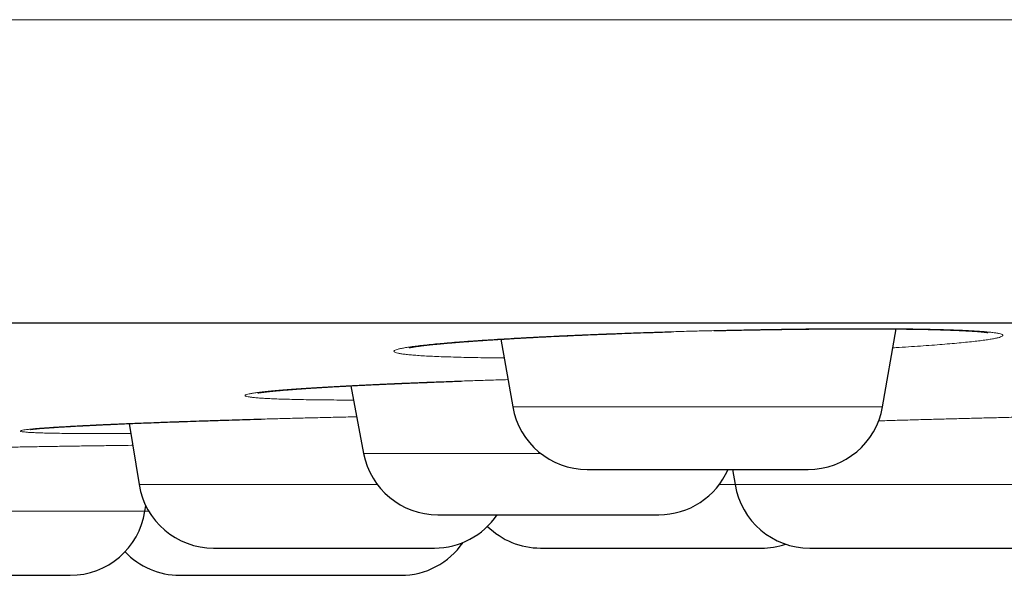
# Model space of a CAD drawing. Header units: millimetres. Extents: x 8 to 482, y 12 to 243.
# Tile 21 of 256: x 90.83 to 97.34, y 184.92 to 188.59. Entities that reach past the tile are written whole.
import ezdxf

# ---------------------------------------------------------------- set-up
doc = ezdxf.new("R2010")
doc.units = ezdxf.units.MM

msp = doc.modelspace()

# ---------------------------------------------------------------- linework, layer by layer
at = {"color": 7, "linetype": 'Continuous', "lineweight": 30}
for p, q in [((96.5375, 186.0288), (96.6285, 186.5445)), ((94.0129, 186.4764), (94.0918, 186.0288)), ((93.0198, 186.1686), (93.1055, 185.7216)), ((91.5541, 185.9187), (91.6201, 185.515)), ((95.5456, 185.6156), (95.562, 185.515)), ((91.6594, 185.339), (91.665, 185.3748))]:
    msp.add_line(p, q, dxfattribs=at)
at = {"color": 8, "linetype": 'Continuous', "lineweight": 0}
for p, q in [((94.0918, 186.0288), (96.5375, 186.0288)), ((93.1055, 185.7216), (94.2765, 185.7216)), ((91.6201, 185.515), (93.197, 185.515)), ((95.457, 185.515), (95.562, 185.515)), ((95.562, 185.515), (98.0098, 185.515)), ((89.2103, 185.339), (91.6594, 185.339)), ((91.6594, 185.339), (91.6844, 185.339))]:
    msp.add_line(p, q, dxfattribs=at)
at = {"color": 7, "linetype": 'Continuous', "lineweight": 30}
for centre, start, end in [((94.5842, 186.1156), 190, 270), ((96.0451, 186.1156), 270, 350), ((93.5965, 185.8156), 190.84432, 270), ((95.0574, 185.8156), 270, 336.41054), ((92.1135, 185.5956), 189.27461, 270), ((96.0555, 185.5956), 189.27461, 270), ((91.1653, 185.4156), 270, 351.18381), ((93.5744, 185.5956), 270, 325.89745), ((94.2755, 185.5956), 225.48779, 270), ((93.3509, 185.4156), 270, 325.52201), ((91.89, 185.4156), 223.55653, 270), ((95.7364, 185.5956), 270, 288.60695)]:
    msp.add_arc(centre, 0.5, start, end, dxfattribs=at)
at = {"color": 8, "linetype": 'Continuous', "lineweight": 0}
for points, knots in [([(27.0014, 188.5884), (27.0034, 188.5884), (27.0073, 188.5884), (27.0388, 188.5884), (27.0889, 188.5884), (27.1594, 188.5884), (27.2498, 188.5884), (27.358, 188.5884), (27.4825, 188.5884), (27.6221, 188.5884), (27.7792, 188.5884), (27.9536, 188.5884), (28.1454, 188.5884), (28.3544, 188.5884), (28.5806, 188.5884), (28.8239, 188.5884), (29.0843, 188.5884), (29.36, 188.5884), (29.6506, 188.5884), (29.9557, 188.5884), (30.277, 188.5884), (30.6234, 188.5884), (30.9963, 188.5884), (31.3972, 188.5884), (31.8164, 188.5884), (32.2536, 188.5884), (32.7086, 188.5884), (33.1721, 188.5884), (33.6429, 188.5884), (34.1196, 188.5884), (34.6114, 188.5884), (35.1179, 188.5884), (35.6392, 188.5884), (36.1748, 188.5884), (36.7248, 188.5884), (37.2888, 188.5884), (37.8667, 188.5884), (38.4548, 188.5884), (39.0526, 188.5884), (39.6596, 188.5884), (40.2793, 188.5884), (40.9282, 188.5884), (41.6075, 188.5884), (42.3179, 188.5884), (43.042, 188.5884), (43.7794, 188.5884), (44.5297, 188.5884), (45.2781, 188.5884), (46.0235, 188.5884), (46.7647, 188.5884), (47.5162, 188.5884), (48.2778, 188.5884), (49.0491, 188.5884), (49.8299, 188.5884), (50.6199, 188.5884), (51.4188, 188.5884), (52.2262, 188.5884), (53.0372, 188.5884), (53.8511, 188.5884), (54.6676, 188.5884), (55.4913, 188.5884), (56.3441, 188.5884), (57.2263, 188.5884), (58.1381, 188.5884), (59.0568, 188.5884), (59.9821, 188.5884), (60.9136, 188.5884), (61.8329, 188.5884), (62.7393, 188.5884), (63.6322, 188.5884), (64.5291, 188.5884), (65.4297, 188.5884), (66.3337, 188.5884), (67.2408, 188.5884), (68.1505, 188.5884), (69.0626, 188.5884), (69.9767, 188.5884), (70.8871, 188.5884), (71.7933, 188.5884), (72.695, 188.5884), (73.5973, 188.5884), (74.524, 188.5884), (75.4748, 188.5884), (76.4492, 188.5884), (77.4227, 188.5884), (78.3951, 188.5884), (79.3658, 188.5884), (80.3161, 188.5884), (81.2456, 188.5884), (82.1542, 188.5884), (83.06, 188.5884), (83.9625, 188.5884), (84.8616, 188.5884), (85.7568, 188.5884), (86.6478, 188.5884), (87.5343, 188.5884), (88.4159, 188.5884), (89.287, 188.5884), (90.1475, 188.5884), (90.9971, 188.5884), (91.8407, 188.5884), (92.7003, 188.5884), (93.5749, 188.5884), (94.4635, 188.5884), (95.3437, 188.5884), (96.2151, 188.5884), (97.0773, 188.5884), (97.9138, 188.5884), (98.7249, 188.5884), (99.5109, 188.5884), (100.2876, 188.5884), (101.0548, 188.5884), (101.812, 188.5884), (102.5591, 188.5884), (103.2957, 188.5884), (104.0216, 188.5884), (104.7364, 188.5884), (105.4358, 188.5884), (106.1195, 188.5884), (106.7877, 188.5884), (107.4442, 188.5884), (108.1058, 188.5884), (108.7711, 188.5884), (109.4386, 188.5884), (110.0914, 188.5884), (110.7291, 188.5884), (111.3516, 188.5884), (111.947, 188.5884), (112.5162, 188.5884), (113.06, 188.5884), (113.5894, 188.5884), (114.1043, 188.5884), (114.6044, 188.5884), (115.0896, 188.5884), (115.5597, 188.5884), (116.0145, 188.5884), (116.4538, 188.5884), (116.8748, 188.5884), (117.2778, 188.5884), (117.6628, 188.5884), (118.0322, 188.5884), (118.395, 188.5884), (118.7497, 188.5884), (119.0946, 188.5884), (119.4206, 188.5884), (119.7276, 188.5884), (120.0156, 188.5884), (120.2793, 188.5884), (120.5199, 188.5884), (120.7386, 188.5884), (120.9402, 188.5884), (121.1244, 188.5884), (121.2913, 188.5884), (121.4408, 188.5884), (121.5728, 188.5884), (121.6872, 188.5884), (121.784, 188.5884), (121.8627, 188.5884), (121.9236, 188.5884), (121.9666, 188.5884), (121.9935, 188.5884), (121.9969, 188.5884), (121.9986, 188.5884)], [0, 0, 0, 0, 0.006533, 0.013065, 0.019598, 0.026131, 0.032665, 0.039198, 0.045359, 0.051519, 0.05768, 0.06384, 0.070001, 0.076161, 0.082321, 0.088482, 0.094642, 0.100802, 0.106852, 0.112901, 0.118951, 0.125, 0.131533, 0.138065, 0.144598, 0.151131, 0.157665, 0.164198, 0.170359, 0.176519, 0.18268, 0.18884, 0.195001, 0.201161, 0.207321, 0.213482, 0.219642, 0.225802, 0.231852, 0.237901, 0.243951, 0.25, 0.256533, 0.263065, 0.269598, 0.276131, 0.282665, 0.289198, 0.295359, 0.301519, 0.30768, 0.31384, 0.320001, 0.326161, 0.332321, 0.338482, 0.344642, 0.350802, 0.356852, 0.362901, 0.368951, 0.375, 0.381533, 0.388065, 0.394598, 0.401131, 0.407665, 0.414198, 0.420359, 0.426519, 0.43268, 0.43884, 0.445001, 0.451161, 0.457321, 0.463482, 0.469642, 0.475802, 0.481852, 0.487901, 0.493951, 0.5, 0.506533, 0.513065, 0.519598, 0.526131, 0.532665, 0.539198, 0.545359, 0.551519, 0.55768, 0.56384, 0.570001, 0.576161, 0.582321, 0.588482, 0.594642, 0.600802, 0.606852, 0.612901, 0.618951, 0.625, 0.631533, 0.638065, 0.644598, 0.651131, 0.657665, 0.664198, 0.670359, 0.676519, 0.68268, 0.68884, 0.695001, 0.701161, 0.707321, 0.713482, 0.719642, 0.725802, 0.731852, 0.737901, 0.743951, 0.75, 0.756533, 0.763065, 0.769598, 0.776131, 0.782665, 0.789198, 0.795359, 0.801519, 0.80768, 0.81384, 0.820001, 0.826161, 0.832321, 0.838482, 0.844642, 0.850802, 0.856852, 0.862901, 0.868951, 0.875, 0.881533, 0.888065, 0.894598, 0.901131, 0.907665, 0.914198, 0.920359, 0.926519, 0.93268, 0.93884, 0.945001, 0.951161, 0.957321, 0.963482, 0.969642, 0.975802, 0.981852, 0.987901, 0.993951, 1, 1, 1, 1]), ([(94.0347, 186.3526), (94.0103, 186.3528), (93.9572, 186.3532), (93.8805, 186.3542), (93.804, 186.3556), (93.7321, 186.3572), (93.6649, 186.3592), (93.6026, 186.3614), (93.546, 186.3639), (93.4952, 186.3667), (93.4504, 186.3697), (93.4114, 186.373), (93.3784, 186.3765), (93.3513, 186.3803), (93.3302, 186.3842), (93.3155, 186.3884), (93.3071, 186.3927), (93.3051, 186.3972), (93.3095, 186.4019), (93.3202, 186.4067), (93.3373, 186.4117), (93.3605, 186.4168), (93.3896, 186.422), (93.4248, 186.4273), (93.4659, 186.4326), (93.513, 186.438), (93.5661, 186.4434), (93.6248, 186.4489), (93.6885, 186.4543), (93.7571, 186.4597), (93.8304, 186.4651), (93.9084, 186.4704), (93.991, 186.4757), (94.0784, 186.4809), (94.1699, 186.486), (94.2647, 186.491), (94.3624, 186.4958), (94.4627, 186.5005), (94.5657, 186.505), (94.6713, 186.5093), (94.7796, 186.5135), (94.89, 186.5175), (95.0017, 186.5213), (95.1138, 186.5248), (95.226, 186.5281), (95.3384, 186.5311), (95.4508, 186.5338), (95.5634, 186.5363), (95.6758, 186.5386), (95.7872, 186.5405), (95.8969, 186.5422), (96.0041, 186.5436), (96.109, 186.5446), (96.2114, 186.5454), (96.3115, 186.5458), (96.4088, 186.546), (96.5027, 186.5458), (96.5925, 186.5454), (96.6779, 186.5446), (96.759, 186.5436), (96.8356, 186.5422), (96.9079, 186.5405), (96.9754, 186.5386), (97.0377, 186.5363), (97.0941, 186.5338), (97.1447, 186.5311), (97.1895, 186.5281), (97.2284, 186.5248), (97.2615, 186.5213), (97.2886, 186.5175), (97.3097, 186.5135), (97.3244, 186.5094), (97.3327, 186.505), (97.3347, 186.5005), (97.3302, 186.4958), (97.3193, 186.491), (97.3021, 186.486), (97.2788, 186.4809), (97.2494, 186.4757), (97.2142, 186.4704), (97.173, 186.4651), (97.1259, 186.4598), (97.0729, 186.4543), (97.0141, 186.4489), (96.9501, 186.4434), (96.8813, 186.438), (96.8079, 186.4326), (96.7297, 186.4273), (96.6625, 186.423), (96.6199, 186.4205), (96.6064, 186.4197)], [0, 0, 0, 0, 0.009724, 0.021099, 0.032489, 0.04393, 0.055458, 0.067023, 0.07849, 0.089896, 0.101275, 0.112666, 0.124105, 0.135628, 0.147177, 0.158634, 0.170036, 0.181418, 0.192817, 0.20427, 0.215812, 0.227332, 0.23877, 0.250162, 0.261544, 0.272953, 0.284425, 0.295995, 0.307495, 0.318919, 0.330302, 0.341682, 0.353095, 0.364577, 0.376165, 0.387673, 0.3991, 0.410484, 0.421859, 0.433264, 0.444734, 0.456306, 0.46785, 0.4793, 0.490694, 0.502068, 0.51346, 0.524904, 0.536439, 0.548017, 0.559499, 0.570922, 0.582322, 0.593737, 0.605203, 0.616756, 0.628287, 0.639739, 0.651147, 0.662547, 0.673978, 0.685476, 0.697076, 0.708589, 0.720018, 0.731402, 0.742777, 0.754179, 0.765645, 0.777212, 0.788762, 0.800217, 0.811614, 0.82299, 0.834382, 0.845825, 0.857356, 0.868921, 0.880389, 0.891795, 0.903175, 0.914566, 0.926005, 0.937527, 0.949075, 0.960532, 0.971934, 0.983316, 0.994715, 1, 1, 1, 1]), ([(93.0379, 186.0741), (93.0222, 186.0741), (92.9776, 186.0742), (92.9086, 186.0745), (92.8311, 186.0751), (92.7587, 186.076), (92.6912, 186.0771), (92.6287, 186.0785), (92.5712, 186.0801), (92.519, 186.082), (92.4727, 186.084), (92.4325, 186.0863), (92.3984, 186.0888), (92.3705, 186.0915), (92.3486, 186.0944), (92.3329, 186.0975), (92.3233, 186.1008), (92.32, 186.1042), (92.3231, 186.1078), (92.3325, 186.1115), (92.3483, 186.1153), (92.3705, 186.1193), (92.3988, 186.1234), (92.4331, 186.1276), (92.4732, 186.1319), (92.519, 186.1362), (92.5705, 186.1406), (92.6277, 186.1451), (92.6906, 186.1495), (92.7587, 186.154), (92.8316, 186.1586), (92.9089, 186.163), (92.9903, 186.1674), (93.076, 186.1718), (93.166, 186.1762), (93.2601, 186.1804), (93.3579, 186.1847), (93.4585, 186.1888), (93.5612, 186.1928), (93.666, 186.1966), (93.7729, 186.2003), (93.8818, 186.2039), (93.9777, 186.2069), (94.0375, 186.2086), (94.06, 186.2093)], [0, 0, 0, 0, 0.013182, 0.037508, 0.061708, 0.08586, 0.110042, 0.134333, 0.158809, 0.183366, 0.207714, 0.23193, 0.256092, 0.280277, 0.304562, 0.329026, 0.353549, 0.377876, 0.402084, 0.426251, 0.450453, 0.474768, 0.499273, 0.523733, 0.548019, 0.572206, 0.596373, 0.620596, 0.644953, 0.669519, 0.693935, 0.71819, 0.742359, 0.766521, 0.790754, 0.815134, 0.839737, 0.86417, 0.888432, 0.912601, 0.936754, 0.960969, 0.985324, 1, 1, 1, 1]), ([(91.5649, 185.8529), (91.557, 185.8528), (91.5197, 185.8526), (91.4568, 185.8524), (91.3767, 185.8523), (91.3016, 185.8524), (91.2315, 185.8527), (91.1668, 185.8532), (91.1076, 185.8539), (91.0537, 185.8548), (91.0052, 185.8559), (90.9624, 185.8571), (90.9254, 185.8586), (90.8947, 185.8602), (90.8703, 185.862), (90.8523, 185.864), (90.8405, 185.8661), (90.8351, 185.8684), (90.8359, 185.8709), (90.8429, 185.8734), (90.8562, 185.8762), (90.8757, 185.879), (90.9014, 185.8819), (90.9334, 185.885), (90.9715, 185.8881), (91.0158, 185.8914), (91.0657, 185.8947), (91.121, 185.8981), (91.1815, 185.9015), (91.2471, 185.905), (91.3178, 185.9085), (91.3937, 185.912), (91.4744, 185.9156), (91.5595, 185.9191), (91.6483, 185.9227), (91.7404, 185.9262), (91.8359, 185.9296), (91.9348, 185.933), (92.037, 185.9364), (92.1421, 185.9397), (92.2493, 185.943), (92.358, 185.9461), (92.4677, 185.9492), (92.5786, 185.9521), (92.6906, 185.9549), (92.8037, 185.9577), (92.9172, 185.9602), (93.0026, 185.9621), (93.0496, 185.9631), (93.0592, 185.9633)], [0, 0, 0, 0, 0.005898, 0.027879, 0.050027, 0.072134, 0.094087, 0.115956, 0.137811, 0.159724, 0.181763, 0.203999, 0.226071, 0.247985, 0.269809, 0.291614, 0.313471, 0.33545, 0.35762, 0.379764, 0.401726, 0.423576, 0.445384, 0.46722, 0.489155, 0.511257, 0.533429, 0.555414, 0.577279, 0.599095, 0.620932, 0.642859, 0.664946, 0.687084, 0.709047, 0.730903, 0.752722, 0.774575, 0.796531, 0.818659, 0.84074, 0.862665, 0.884501, 0.90632, 0.928192, 0.950185, 0.972369, 0.994414, 1, 1, 1, 1]), ([(96.5112, 185.9365), (96.5475, 185.9376), (96.6213, 185.9398), (96.7331, 185.943), (96.846, 185.9461), (96.9583, 185.9492), (97.0699, 185.9521), (97.181, 185.9549), (97.2914, 185.9577), (97.4006, 185.9602), (97.5077, 185.9627), (97.612, 185.965), (97.7134, 185.9671), (97.8117, 185.9691), (97.9073, 185.9709), (97.9994, 185.9725), (98.0612, 185.9735), (98.091, 185.974), (98.0924, 185.974)], [0, 0, 0, 0, 0.064621, 0.131577, 0.198057, 0.264271, 0.330431, 0.39675, 0.463439, 0.530707, 0.597549, 0.663948, 0.730114, 0.796261, 0.862602, 0.929349, 0.996708, 1, 1, 1, 1]), ([(89.8741, 185.7442), (89.9007, 185.7448), (89.9634, 185.7463), (90.0644, 185.7485), (90.1764, 185.751), (90.2891, 185.7533), (90.4018, 185.7556), (90.5142, 185.7579), (90.6263, 185.76), (90.738, 185.7621), (90.8494, 185.7641), (90.9598, 185.766), (91.0685, 185.7678), (91.1746, 185.7694), (91.278, 185.771), (91.3788, 185.7724), (91.4765, 185.7737), (91.5428, 185.7746), (91.5755, 185.775), (91.5776, 185.775)], [0, 0, 0, 0, 0.046538, 0.10982, 0.173598, 0.23724, 0.30043, 0.363368, 0.426255, 0.489295, 0.552686, 0.616628, 0.680161, 0.743274, 0.806167, 0.869042, 0.932102, 0.995548, 1, 1, 1, 1])]:
    msp.add_open_spline(points, degree=3, knots=knots, dxfattribs=at)
at = {"color": 7, "linetype": 'Continuous', "lineweight": 30}
for points, knots in [([(29.0014, 186.5856), (29.0019, 186.5856), (29.0027, 186.5856), (29.0096, 186.5856), (29.0206, 186.5856), (29.036, 186.5856), (29.0559, 186.5856), (29.0802, 186.5856), (29.1099, 186.5856), (29.1454, 186.5856), (29.1875, 186.5856), (29.2348, 186.5856), (29.2875, 186.5856), (29.3456, 186.5856), (29.409, 186.5856), (29.4778, 186.5856), (29.5518, 186.5856), (29.6313, 186.5856), (29.7156, 186.5856), (29.8046, 186.5856), (29.8981, 186.5856), (29.9967, 186.5856), (30.1008, 186.5856), (30.2105, 186.5856), (30.3259, 186.5856), (30.4464, 186.5856), (30.572, 186.5856), (30.7019, 186.5856), (30.8359, 186.5856), (30.9741, 186.5856), (31.1171, 186.5856), (31.2661, 186.5856), (31.421, 186.5856), (31.5821, 186.5856), (31.7483, 186.5856), (31.9196, 186.5856), (32.096, 186.5856), (32.2775, 186.5856), (32.4582, 186.5856), (32.6376, 186.5856), (32.815, 186.5856), (32.9965, 186.5856), (33.1819, 186.5856), (33.3713, 186.5856), (33.5646, 186.5856), (33.7685, 186.5856), (33.9835, 186.5856), (34.2099, 186.5856), (34.4412, 186.5856), (34.6773, 186.5856), (34.9182, 186.5856), (35.1639, 186.5856), (35.4144, 186.5856), (35.6697, 186.5856), (35.9298, 186.5856), (36.1932, 186.5856), (36.4596, 186.5856), (36.7289, 186.5856), (37.0024, 186.5856), (37.2815, 186.5856), (37.5663, 186.5856), (37.8568, 186.5856), (38.1513, 186.5856), (38.4499, 186.5856), (38.7507, 186.5856), (39.0536, 186.5856), (39.3586, 186.5856), (39.6674, 186.5856), (39.9823, 186.5856), (40.3033, 186.5856), (40.6305, 186.5856), (40.9617, 186.5856), (41.297, 186.5856), (41.6363, 186.5856), (41.9797, 186.5856), (42.3162, 186.5856), (42.6454, 186.5856), (42.9667, 186.5856), (43.2909, 186.5856), (43.618, 186.5856), (43.9481, 186.5856), (44.2811, 186.5856), (44.6282, 186.5856), (44.9898, 186.5856), (45.3662, 186.5856), (45.7462, 186.5856), (46.1297, 186.5856), (46.5167, 186.5856), (46.9073, 186.5856), (47.3014, 186.5856), (47.6991, 186.5856), (48.1003, 186.5856), (48.5026, 186.5856), (48.906, 186.5856), (49.3101, 186.5856), (49.7169, 186.5856), (50.1285, 186.5856), (50.545, 186.5856), (50.9663, 186.5856), (51.39, 186.5856), (51.8161, 186.5856), (52.242, 186.5856), (52.6676, 186.5856), (53.093, 186.5856), (53.5207, 186.5856), (53.9536, 186.5856), (54.3917, 186.5856), (54.8352, 186.5856), (55.281, 186.5856), (55.7292, 186.5856), (56.1799, 186.5856), (56.6328, 186.5856), (57.074, 186.5856), (57.5028, 186.5856), (57.919, 186.5856), (58.3367, 186.5856), (58.7557, 186.5856), (59.1762, 186.5856), (59.5981, 186.5856), (60.0356, 186.5856), (60.4888, 186.5856), (60.9578, 186.5856), (61.4287, 186.5856), (61.9012, 186.5856), (62.3755, 186.5856), (62.8515, 186.5856), (63.3292, 186.5856), (63.8087, 186.5856), (64.2899, 186.5856), (64.77, 186.5856), (65.2488, 186.5856), (65.7261, 186.5856), (66.2043, 186.5856), (66.6858, 186.5856), (67.1706, 186.5856), (67.6586, 186.5856), (68.1469, 186.5856), (68.6357, 186.5856), (69.1218, 186.5856), (69.6054, 186.5856), (70.0865, 186.5856), (70.5678, 186.5856), (71.0528, 186.5856), (71.5414, 186.5856), (72.0336, 186.5856), (72.5262, 186.5856), (73.0192, 186.5856), (73.5125, 186.5856), (74.0061, 186.5856), (74.4847, 186.5856), (74.9479, 186.5856), (75.3957, 186.5856), (75.8431, 186.5856), (76.2903, 186.5856), (76.7372, 186.5856), (77.1838, 186.5856), (77.6451, 186.5856), (78.1208, 186.5856), (78.6112, 186.5856), (79.1011, 186.5856), (79.5908, 186.5856), (80.0801, 186.5856), (80.5691, 186.5856), (81.0577, 186.5856), (81.546, 186.5856), (82.0339, 186.5856), (82.5186, 186.5856), (83.0001, 186.5856), (83.4779, 186.5856), (83.9547, 186.5856), (84.4327, 186.5856), (84.912, 186.5856), (85.3924, 186.5856), (85.8711, 186.5856), (86.3481, 186.5856), (86.8205, 186.5856), (87.2884, 186.5856), (87.7518, 186.5856), (88.2136, 186.5856), (88.6768, 186.5856), (89.1415, 186.5856), (89.6076, 186.5856), (90.0719, 186.5856), (90.5345, 186.5856), (90.9954, 186.5856), (91.4546, 186.5856), (91.8977, 186.5856), (92.3248, 186.5856), (92.7359, 186.5856), (93.1451, 186.5856), (93.5523, 186.5856), (93.9576, 186.5856), (94.361, 186.5856), (94.7757, 186.5856), (95.2017, 186.5856), (95.6386, 186.5856), (96.0731, 186.5856), (96.5053, 186.5856), (96.9352, 186.5856), (97.3627, 186.5856), (97.7878, 186.5856), (98.2105, 186.5856), (98.6309, 186.5856), (99.0465, 186.5856), (99.4572, 186.5856), (99.8629, 186.5856), (100.2657, 186.5856), (100.6675, 186.5856), (101.0683, 186.5856), (101.468, 186.5856), (101.8641, 186.5856), (102.2567, 186.5856), (102.6435, 186.5856), (103.0245, 186.5856), (103.3997, 186.5856), (103.7716, 186.5856), (104.1426, 186.5856), (104.5126, 186.5856), (104.8815, 186.5856), (105.2469, 186.5856), (105.6088, 186.5856), (105.9671, 186.5856), (106.3218, 186.5856), (106.6621, 186.5856), (106.988, 186.5856), (107.3, 186.5856), (107.6086, 186.5856), (107.9138, 186.5856), (108.2158, 186.5856), (108.5144, 186.5856), (108.8196, 186.5856), (109.1309, 186.5856), (109.4479, 186.5856), (109.7608, 186.5856), (110.0698, 186.5856), (110.3747, 186.5856), (110.6756, 186.5856), (110.9725, 186.5856), (111.2654, 186.5856), (111.5543, 186.5856), (111.8374, 186.5856), (112.1149, 186.5856), (112.3866, 186.5856), (112.6541, 186.5856), (112.9185, 186.5856), (113.1798, 186.5856), (113.4379, 186.5856), (113.6912, 186.5856), (113.9396, 186.5856), (114.1819, 186.5856), (114.4179, 186.5856), (114.6479, 186.5856), (114.8733, 186.5856), (115.0955, 186.5856), (115.3145, 186.5856), (115.5302, 186.5856), (115.741, 186.5856), (115.947, 186.5856), (116.1482, 186.5856), (116.3445, 186.5856), (116.5301, 186.5856), (116.7053, 186.5856), (116.8705, 186.5856), (117.0315, 186.5856), (117.1884, 186.5856), (117.341, 186.5856), (117.4895, 186.5856), (117.6386, 186.5856), (117.7878, 186.5856), (117.9366, 186.5856), (118.0804, 186.5856), (118.2191, 186.5856), (118.3527, 186.5856), (118.4812, 186.5856), (118.6047, 186.5856), (118.7231, 186.5856), (118.8364, 186.5856), (118.944, 186.5856), (119.046, 186.5856), (119.1425, 186.5856), (119.2339, 186.5856), (119.3207, 186.5856), (119.4027, 186.5856), (119.4799, 186.5856), (119.5518, 186.5856), (119.6183, 186.5856), (119.6791, 186.5856), (119.7343, 186.5856), (119.784, 186.5856), (119.8285, 186.5856), (119.8682, 186.5856), (119.9029, 186.5856), (119.9324, 186.5856), (119.9565, 186.5856), (119.9753, 186.5856), (119.9887, 186.5856), (119.997, 186.5856), (119.9981, 186.5856), (119.9986, 186.5856)], [0, 0, 0, 0, 0.003135, 0.006267, 0.009399, 0.012529, 0.015659, 0.018788, 0.021917, 0.02536, 0.028802, 0.032246, 0.035691, 0.039138, 0.042588, 0.04604, 0.049495, 0.052953, 0.056415, 0.05982, 0.063229, 0.066635, 0.070037, 0.073497, 0.076954, 0.080407, 0.083858, 0.087306, 0.090691, 0.094074, 0.097456, 0.100837, 0.104287, 0.107736, 0.111187, 0.114638, 0.11809, 0.121544, 0.125, 0.128134, 0.131267, 0.134398, 0.137529, 0.140658, 0.143787, 0.146916, 0.150359, 0.153801, 0.157245, 0.16069, 0.164138, 0.167587, 0.171039, 0.174494, 0.177953, 0.181415, 0.18482, 0.188229, 0.191635, 0.195037, 0.198497, 0.201954, 0.205407, 0.208858, 0.212306, 0.215691, 0.219074, 0.222456, 0.225837, 0.229287, 0.232736, 0.236187, 0.239638, 0.24309, 0.246544, 0.25, 0.253134, 0.256267, 0.259398, 0.262529, 0.265658, 0.268787, 0.271916, 0.275359, 0.278801, 0.282245, 0.28569, 0.289138, 0.292587, 0.296039, 0.299494, 0.302953, 0.306415, 0.30982, 0.313229, 0.316635, 0.320037, 0.323497, 0.326954, 0.330407, 0.333858, 0.337306, 0.340691, 0.344074, 0.347456, 0.350837, 0.354287, 0.357736, 0.361187, 0.364638, 0.36809, 0.371544, 0.375, 0.378134, 0.381267, 0.384398, 0.387529, 0.390658, 0.393787, 0.396916, 0.400359, 0.403801, 0.407245, 0.41069, 0.414138, 0.417587, 0.421039, 0.424494, 0.427953, 0.431415, 0.43482, 0.438229, 0.441635, 0.445037, 0.448497, 0.451954, 0.455407, 0.458858, 0.462306, 0.465691, 0.469074, 0.472456, 0.475837, 0.479287, 0.482736, 0.486187, 0.489638, 0.49309, 0.496544, 0.5, 0.503134, 0.506267, 0.509398, 0.512529, 0.515658, 0.518787, 0.521916, 0.525359, 0.528801, 0.532245, 0.53569, 0.539138, 0.542587, 0.546039, 0.549494, 0.552953, 0.556415, 0.55982, 0.563229, 0.566635, 0.570037, 0.573497, 0.576954, 0.580407, 0.583858, 0.587306, 0.590691, 0.594074, 0.597456, 0.600837, 0.604287, 0.607736, 0.611187, 0.614638, 0.61809, 0.621544, 0.625, 0.628134, 0.631267, 0.634398, 0.637529, 0.640658, 0.643787, 0.646916, 0.650359, 0.653801, 0.657245, 0.66069, 0.664138, 0.667587, 0.671039, 0.674494, 0.677953, 0.681415, 0.68482, 0.688229, 0.691635, 0.695037, 0.698497, 0.701954, 0.705407, 0.708858, 0.712306, 0.715691, 0.719074, 0.722456, 0.725837, 0.729287, 0.732736, 0.736187, 0.739638, 0.74309, 0.746544, 0.75, 0.753134, 0.756267, 0.759398, 0.762529, 0.765658, 0.768787, 0.771916, 0.775359, 0.778801, 0.782245, 0.78569, 0.789138, 0.792587, 0.796039, 0.799494, 0.802953, 0.806415, 0.80982, 0.813229, 0.816635, 0.820037, 0.823497, 0.826954, 0.830407, 0.833858, 0.837306, 0.840691, 0.844074, 0.847456, 0.850837, 0.854287, 0.857736, 0.861187, 0.864638, 0.86809, 0.871544, 0.875, 0.878134, 0.881267, 0.884398, 0.887529, 0.890658, 0.893787, 0.896916, 0.900359, 0.903801, 0.907245, 0.91069, 0.914138, 0.917587, 0.921039, 0.924494, 0.927953, 0.931415, 0.93482, 0.938229, 0.941635, 0.945038, 0.948498, 0.951955, 0.955408, 0.958859, 0.962307, 0.965692, 0.969075, 0.972457, 0.975838, 0.979288, 0.982737, 0.986187, 0.989638, 0.99309, 0.996544, 1, 1, 1, 1]), ([(93.4068, 186.4206), (93.4068, 186.4206), (93.4069, 186.4206), (93.4073, 186.4207), (93.4079, 186.4209), (93.409, 186.4211), (93.4106, 186.4214), (93.4127, 186.4219), (93.4154, 186.4224), (93.4186, 186.423), (93.4219, 186.4236), (93.4252, 186.4242), (93.4291, 186.4249), (93.434, 186.4257), (93.4403, 186.4267), (93.4481, 186.4279), (93.4571, 186.4292), (93.4669, 186.4306), (93.4768, 186.4319), (93.4867, 186.4332), (93.4972, 186.4345), (93.5091, 186.4359), (93.5218, 186.4374), (93.5352, 186.4389), (93.5489, 186.4404), (93.5634, 186.4419), (93.5774, 186.4433), (93.5898, 186.4445), (93.5999, 186.4455), (93.6074, 186.4462), (93.6129, 186.4468), (93.6175, 186.4472), (93.6227, 186.4477), (93.6291, 186.4483), (93.6368, 186.449), (93.6465, 186.4498), (93.6584, 186.4509), (93.6729, 186.4521), (93.6894, 186.4535), (93.7096, 186.4552), (93.7332, 186.4571), (93.7597, 186.4592), (93.7866, 186.4612), (93.8133, 186.4632), (93.8396, 186.4651), (93.8697, 186.4672), (93.9034, 186.4694), (93.9405, 186.4719), (93.9759, 186.4741), (94.0094, 186.4762), (94.0441, 186.4783), (94.0813, 186.4805), (94.1223, 186.4828), (94.1707, 186.4855), (94.2274, 186.4886), (94.2932, 186.492), (94.3631, 186.4954), (94.4365, 186.4989), (94.5127, 186.5023), (94.5908, 186.5057), (94.6703, 186.509), (94.7511, 186.5122), (94.8329, 186.5152), (94.9156, 186.5182), (94.9989, 186.5211), (95.0736, 186.5235), (95.1206, 186.5249), (95.1396, 186.5255)], [0, 0, 0, 0, 0.005623, 0.012324, 0.018071, 0.023402, 0.029558, 0.037047, 0.045526, 0.054351, 0.062473, 0.069875, 0.076555, 0.086217, 0.096837, 0.108586, 0.122431, 0.135678, 0.148031, 0.159486, 0.170785, 0.183417, 0.197424, 0.209395, 0.222217, 0.235802, 0.248166, 0.258473, 0.266723, 0.272915, 0.276495, 0.279598, 0.28358, 0.288452, 0.294214, 0.300866, 0.309849, 0.320068, 0.331524, 0.344217, 0.360942, 0.378182, 0.394828, 0.410877, 0.426331, 0.441189, 0.462729, 0.482876, 0.501627, 0.518981, 0.534935, 0.554436, 0.574382, 0.594908, 0.623834, 0.653843, 0.684938, 0.71712, 0.749761, 0.782395, 0.815023, 0.847649, 0.880278, 0.912912, 0.945457, 0.977898, 1, 1, 1, 1]), ([(95.4223, 186.5331), (95.4484, 186.5337), (95.5023, 186.5349), (95.5839, 186.5366), (95.6668, 186.5382), (95.7491, 186.5396), (95.8305, 186.5409), (95.911, 186.5421), (95.9904, 186.5431), (96.0685, 186.5439), (96.1453, 186.5446), (96.2209, 186.5451), (96.2954, 186.5454), (96.3689, 186.5456), (96.4409, 186.5456), (96.5112, 186.5454), (96.58, 186.545), (96.6473, 186.5444), (96.7131, 186.5436), (96.7773, 186.5426), (96.8282, 186.5416), (96.8669, 186.5407), (96.8941, 186.5401), (96.9195, 186.5394), (96.9424, 186.5387), (96.9628, 186.538), (96.9798, 186.5374), (96.9936, 186.5369), (97.0049, 186.5365), (97.0149, 186.5361), (97.0243, 186.5357), (97.0342, 186.5353), (97.0457, 186.5348), (97.0591, 186.5342), (97.0738, 186.5335), (97.0887, 186.5327), (97.1032, 186.5319), (97.1173, 186.5311), (97.1308, 186.5303), (97.1469, 186.5292), (97.1644, 186.5279), (97.1824, 186.5264), (97.1955, 186.5252), (97.2051, 186.5242), (97.2123, 186.5234), (97.2191, 186.5226), (97.225, 186.5219), (97.2295, 186.5212), (97.2321, 186.5208), (97.2332, 186.5206), (97.2334, 186.5206), (97.2334, 186.5206)], [0, 0, 0, 0, 0.029483, 0.060957, 0.092426, 0.123869, 0.155288, 0.186683, 0.218053, 0.2494, 0.280727, 0.312195, 0.343933, 0.375953, 0.408249, 0.44074, 0.473433, 0.506698, 0.540735, 0.575548, 0.611139, 0.628016, 0.645045, 0.661304, 0.676286, 0.689992, 0.702423, 0.711296, 0.719383, 0.726683, 0.733264, 0.740582, 0.749229, 0.760177, 0.772601, 0.785436, 0.798398, 0.811487, 0.8247, 0.837743, 0.860752, 0.882642, 0.903856, 0.915654, 0.927978, 0.94169, 0.956756, 0.970525, 0.981581, 0.990327, 1, 1, 1, 1]), ([(92.4059, 186.1215), (92.4059, 186.1215), (92.4056, 186.1214), (92.407, 186.1217), (92.4095, 186.1221), (92.4131, 186.1227), (92.4178, 186.1235), (92.4241, 186.1244), (92.4319, 186.1255), (92.4406, 186.1267), (92.4496, 186.1278), (92.459, 186.1289), (92.4686, 186.13), (92.4782, 186.131), (92.4865, 186.1319), (92.4933, 186.1326), (92.4987, 186.1332), (92.5035, 186.1336), (92.5077, 186.1341), (92.5119, 186.1345), (92.5169, 186.135), (92.5236, 186.1356), (92.5321, 186.1364), (92.5425, 186.1373), (92.5561, 186.1385), (92.5722, 186.1399), (92.5898, 186.1414), (92.6061, 186.1427), (92.6209, 186.1439), (92.6345, 186.1449), (92.6476, 186.1459), (92.6614, 186.1469), (92.6768, 186.148), (92.6941, 186.1492), (92.7133, 186.1506), (92.7361, 186.1521), (92.7629, 186.1539), (92.7941, 186.1558), (92.8289, 186.158), (92.8676, 186.1603), (92.9097, 186.1627), (92.9541, 186.1651), (92.9988, 186.1675), (93.0429, 186.1698), (93.0902, 186.1722), (93.1406, 186.1746), (93.1936, 186.1771), (93.2406, 186.1793), (93.2817, 186.1811), (93.3169, 186.1826), (93.3504, 186.1841), (93.3834, 186.1854), (93.4176, 186.1869), (93.4546, 186.1884), (93.4948, 186.19), (93.5385, 186.1917), (93.5861, 186.1935), (93.6377, 186.1955), (93.6932, 186.1975), (93.7317, 186.1989), (93.7514, 186.1996)], [0, 0, 0, 0, 0.003056, 0.01911, 0.034498, 0.049023, 0.063083, 0.07921, 0.09775, 0.114873, 0.1313, 0.147026, 0.16205, 0.176269, 0.188898, 0.196823, 0.203852, 0.209983, 0.215216, 0.219808, 0.225359, 0.23349, 0.243338, 0.254906, 0.268192, 0.287558, 0.305081, 0.320759, 0.334592, 0.346578, 0.357621, 0.369393, 0.382375, 0.396567, 0.411968, 0.428579, 0.44971, 0.472522, 0.497013, 0.523186, 0.551567, 0.580318, 0.60793, 0.634401, 0.65973, 0.691171, 0.720649, 0.748162, 0.767846, 0.786381, 0.803765, 0.820124, 0.837397, 0.855892, 0.875905, 0.897435, 0.920481, 0.945503, 0.972097, 1, 1, 1, 1]), ([(90.9019, 185.8803), (90.9019, 185.8803), (90.9017, 185.8802), (90.9024, 185.8803), (90.905, 185.8807), (90.9102, 185.8814), (90.9162, 185.8821), (90.9232, 185.8829), (90.9313, 185.8837), (90.9411, 185.8847), (90.9541, 185.8859), (90.9709, 185.8873), (90.9917, 185.889), (91.0143, 185.8907), (91.0387, 185.8924), (91.0654, 185.8942), (91.0947, 185.8961), (91.1284, 185.8981), (91.1672, 185.9004), (91.2021, 185.9023), (91.2296, 185.9038), (91.2471, 185.9047), (91.2632, 185.9055), (91.2781, 185.9063), (91.2916, 185.9069), (91.3032, 185.9075), (91.3121, 185.9079), (91.3197, 185.9083), (91.3277, 185.9087), (91.3388, 185.9092), (91.3539, 185.9099), (91.3735, 185.9109), (91.3971, 185.912), (91.4244, 185.9132), (91.4544, 185.9145), (91.4922, 185.9161), (91.5379, 185.9181), (91.5924, 185.9203), (91.6522, 185.9227), (91.7176, 185.9251), (91.7889, 185.9278), (91.8633, 185.9304), (91.94, 185.9331), (92.0179, 185.9357), (92.1013, 185.9384), (92.1901, 185.9412), (92.2841, 185.944), (92.3634, 185.9463), (92.4117, 185.9476), (92.4284, 185.9481)], [0, 0, 0, 0, 0.0005089, 0.0108573, 0.0308466, 0.0498452, 0.0658121, 0.0807995, 0.0965941, 0.113528, 0.1316016, 0.1582193, 0.1845804, 0.2106804, 0.236517, 0.2623667, 0.2892597, 0.3172914, 0.349368, 0.3828134, 0.3962834, 0.4088153, 0.4199317, 0.4296326, 0.4393358, 0.4470331, 0.4527245, 0.4567976, 0.4617703, 0.4680959, 0.4781034, 0.4903027, 0.5046944, 0.5212794, 0.539153, 0.5572214, 0.5860001, 0.6152519, 0.644979, 0.6793374, 0.7143106, 0.7498958, 0.7859032, 0.8215134, 0.8566271, 0.8981018, 0.9388502, 0.9788675, 1, 1, 1, 1]), ([(94.5843, 185.6156), (94.5844, 185.6156), (94.5848, 185.6156), (94.5894, 185.6156), (94.5969, 185.6156), (94.6063, 185.6156), (94.617, 185.6156), (94.6297, 185.6156), (94.6443, 185.6156), (94.6609, 185.6156), (94.6794, 185.6156), (94.7027, 185.6156), (94.7313, 185.6156), (94.7661, 185.6156), (94.8039, 185.6156), (94.8447, 185.6156), (94.8817, 185.6156), (94.9134, 185.6156), (94.9388, 185.6156), (94.9647, 185.6156), (94.9911, 185.6156), (95.0239, 185.6156), (95.0637, 185.6156), (95.1109, 185.6156), (95.1594, 185.6156), (95.2086, 185.6156), (95.2581, 185.6156), (95.3076, 185.6156), (95.3571, 185.6156), (95.4066, 185.6156), (95.4524, 185.6156), (95.4944, 185.6156), (95.5323, 185.6156), (95.5695, 185.6156), (95.6058, 185.6156), (95.6413, 185.6156), (95.6761, 185.6156), (95.6984, 185.6156), (95.7096, 185.6156)], [0, 0, 0, 0, 0.027073, 0.058746, 0.090681, 0.116089, 0.141286, 0.166344, 0.191338, 0.216341, 0.241428, 0.266671, 0.302175, 0.337323, 0.372314, 0.407353, 0.442641, 0.461966, 0.481149, 0.500221, 0.519216, 0.538164, 0.569725, 0.601399, 0.633333, 0.665456, 0.697244, 0.728844, 0.760405, 0.792079, 0.824013, 0.849378, 0.874547, 0.899591, 0.924585, 0.949602, 0.974716, 1, 1, 1, 1]), ([(95.7096, 185.6156), (95.7249, 185.6156), (95.7555, 185.6156), (95.7981, 185.6156), (95.8379, 185.6156), (95.8748, 185.6156), (95.9035, 185.6156), (95.9253, 185.6156), (95.9413, 185.6156), (95.9562, 185.6156), (95.9699, 185.6156), (95.9853, 185.6156), (96.0014, 185.6156), (96.0168, 185.6156), (96.029, 185.6156), (96.038, 185.6156), (96.0434, 185.6156), (96.0457, 185.6156), (96.0451, 185.6156), (96.0451, 185.6156)], [0, 0, 0, 0, 0.0759666, 0.1512243, 0.226206, 0.3013491, 0.3770883, 0.4184976, 0.4596039, 0.500474, 0.5411763, 0.5817795, 0.6494118, 0.7172841, 0.7857152, 0.8545498, 0.9226666, 0.9903808, 1, 1, 1, 1]), ([(93.5968, 185.3156), (93.5967, 185.3156), (93.5963, 185.3156), (93.5991, 185.3156), (93.6051, 185.3156), (93.6148, 185.3156), (93.6269, 185.3156), (93.6406, 185.3156), (93.6551, 185.3156), (93.6715, 185.3156), (93.6897, 185.3156), (93.7098, 185.3156), (93.7318, 185.3156), (93.7588, 185.3156), (93.7915, 185.3156), (93.8305, 185.3156), (93.8722, 185.3156), (93.9165, 185.3156), (93.9562, 185.3156), (93.99, 185.3156), (94.0169, 185.3156), (94.0442, 185.3156), (94.0718, 185.3156), (94.106, 185.3156), (94.1472, 185.3156), (94.1958, 185.3156), (94.2452, 185.3156), (94.2951, 185.3156), (94.3449, 185.3156), (94.3944, 185.3156), (94.4435, 185.3156), (94.4922, 185.3156), (94.5371, 185.3156), (94.5779, 185.3156), (94.6145, 185.3156), (94.6502, 185.3156), (94.6849, 185.3156), (94.7185, 185.3156), (94.7512, 185.3156), (94.772, 185.3156), (94.7824, 185.3156)], [0, 0, 0, 0, 0.01101, 0.041173, 0.0713, 0.101534, 0.132016, 0.156269, 0.180321, 0.204241, 0.228098, 0.251965, 0.275911, 0.300007, 0.333897, 0.367447, 0.400847, 0.434293, 0.467978, 0.486424, 0.504734, 0.52294, 0.541071, 0.559158, 0.589285, 0.619519, 0.650001, 0.680664, 0.711007, 0.74117, 0.771297, 0.801531, 0.832013, 0.856225, 0.88025, 0.904156, 0.928013, 0.951893, 0.975866, 1, 1, 1, 1]), ([(94.7824, 185.3156), (94.7966, 185.3156), (94.8249, 185.3156), (94.8637, 185.3156), (94.8995, 185.3156), (94.9321, 185.3156), (94.9568, 185.3156), (94.9753, 185.3156), (94.9886, 185.3156), (95.0008, 185.3156), (95.0118, 185.3156), (95.0238, 185.3156), (95.0357, 185.3156), (95.0462, 185.3156), (95.0533, 185.3156), (95.0571, 185.3156), (95.0571, 185.3156), (95.0571, 185.3156)], [0, 0, 0, 0, 0.0846, 0.16841, 0.251913, 0.335596, 0.419943, 0.466058, 0.511836, 0.557351, 0.602679, 0.647897, 0.723215, 0.798801, 0.875009, 0.951666, 1, 1, 1, 1]), ([(92.1139, 185.0956), (92.1139, 185.0956), (92.1137, 185.0956), (92.1169, 185.0956), (92.1235, 185.0956), (92.1335, 185.0956), (92.1469, 185.0956), (92.1635, 185.0956), (92.1821, 185.0956), (92.2015, 185.0956), (92.2212, 185.0956), (92.2426, 185.0956), (92.2657, 185.0956), (92.2906, 185.0956), (92.3171, 185.0956), (92.349, 185.0956), (92.3868, 185.0956), (92.4311, 185.0956), (92.4775, 185.0956), (92.5261, 185.0956), (92.569, 185.0956), (92.6051, 185.0956), (92.6337, 185.0956), (92.6625, 185.0956), (92.6914, 185.0956), (92.727, 185.0956), (92.7695, 185.0956), (92.8191, 185.0956), (92.869, 185.0956), (92.9189, 185.0956), (92.9683, 185.0956), (93.0169, 185.0956), (93.0645, 185.0956), (93.1113, 185.0956), (93.1539, 185.0956), (93.1923, 185.0956), (93.2265, 185.0956), (93.2593, 185.0956), (93.291, 185.0956), (93.3213, 185.0956), (93.3504, 185.0956), (93.3687, 185.0956), (93.3778, 185.0956)], [0, 0, 0, 0, 0.014284, 0.04307, 0.071555, 0.099872, 0.128154, 0.156537, 0.185154, 0.207922, 0.230501, 0.252956, 0.275353, 0.297759, 0.320239, 0.34286, 0.374675, 0.406171, 0.437527, 0.468925, 0.500548, 0.517864, 0.535054, 0.552145, 0.569166, 0.586146, 0.614428, 0.642811, 0.671428, 0.700213, 0.728699, 0.757015, 0.785298, 0.813681, 0.842297, 0.865027, 0.887581, 0.910023, 0.93242, 0.954838, 0.977343, 1, 1, 1, 1]), ([(93.3778, 185.0956), (93.3902, 185.0956), (93.4147, 185.0956), (93.4474, 185.0956), (93.4768, 185.0956), (93.5025, 185.0956), (93.5212, 185.0956), (93.5345, 185.0956), (93.5438, 185.0956), (93.5518, 185.0956), (93.5587, 185.0956), (93.5656, 185.0956), (93.5712, 185.0956), (93.5744, 185.0956), (93.5741, 185.0956), (93.574, 185.0956)], [0, 0, 0, 0, 0.101079, 0.201215, 0.300983, 0.400966, 0.501743, 0.556841, 0.611535, 0.665916, 0.720073, 0.774099, 0.864088, 0.954397, 1, 1, 1, 1]), ([(94.2758, 185.0956), (94.2757, 185.0956), (94.2754, 185.0956), (94.2787, 185.0956), (94.2853, 185.0956), (94.2948, 185.0956), (94.3061, 185.0956), (94.3184, 185.0956), (94.3327, 185.0956), (94.3488, 185.0956), (94.367, 185.0956), (94.387, 185.0956), (94.4119, 185.0956), (94.4422, 185.0956), (94.4789, 185.0956), (94.5184, 185.0956), (94.5608, 185.0956), (94.599, 185.0956), (94.6316, 185.0956), (94.6577, 185.0956), (94.6842, 185.0956), (94.7112, 185.0956), (94.7446, 185.0956), (94.785, 185.0956), (94.8329, 185.0956), (94.8818, 185.0956), (94.9314, 185.0956), (94.9811, 185.0956), (95.0307, 185.0956), (95.0801, 185.0956), (95.1293, 185.0956), (95.1747, 185.0956), (95.2163, 185.0956), (95.2538, 185.0956), (95.2904, 185.0956), (95.326, 185.0956), (95.3608, 185.0956), (95.3946, 185.0956), (95.4318, 185.0956), (95.4716, 185.0956), (95.5128, 185.0956), (95.551, 185.0956), (95.586, 185.0956), (95.613, 185.0956), (95.6334, 185.0956), (95.6483, 185.0956), (95.6621, 185.0956), (95.6746, 185.0956), (95.6886, 185.0956), (95.7029, 185.0956), (95.7163, 185.0956), (95.7264, 185.0956), (95.7331, 185.0956), (95.7364, 185.0956), (95.7362, 185.0956), (95.7361, 185.0956)], [0, 0, 0, 0, 0.010776, 0.032295, 0.053891, 0.075664, 0.092988, 0.110167, 0.127253, 0.144294, 0.161342, 0.178446, 0.195658, 0.219865, 0.243829, 0.267687, 0.291577, 0.315637, 0.328813, 0.341892, 0.354896, 0.367847, 0.380766, 0.402286, 0.423881, 0.445655, 0.467557, 0.48923, 0.510776, 0.532295, 0.553891, 0.575664, 0.592988, 0.610167, 0.627253, 0.644294, 0.661342, 0.678446, 0.695658, 0.719865, 0.743829, 0.767687, 0.791577, 0.815637, 0.828813, 0.841892, 0.854896, 0.867847, 0.880766, 0.902286, 0.923881, 0.945655, 0.967557, 0.98923, 1, 1, 1, 1]), ([(96.0556, 185.0956), (96.0555, 185.0956), (96.0554, 185.0956), (96.0566, 185.0956), (96.0595, 185.0956), (96.0654, 185.0956), (96.0756, 185.0956), (96.0892, 185.0956), (96.1059, 185.0956), (96.1257, 185.0956), (96.1485, 185.0956), (96.1742, 185.0956), (96.2028, 185.0956), (96.2322, 185.0956), (96.2613, 185.0956), (96.2895, 185.0956), (96.319, 185.0956), (96.3498, 185.0956), (96.3818, 185.0956), (96.4152, 185.0956), (96.4544, 185.0956), (96.4997, 185.0956), (96.5512, 185.0956), (96.6038, 185.0956), (96.6575, 185.0956), (96.7039, 185.0956), (96.7422, 185.0956), (96.7723, 185.0956), (96.8021, 185.0956), (96.8318, 185.0956), (96.868, 185.0956), (96.9105, 185.0956), (96.9591, 185.0956), (97.0072, 185.0956), (97.0543, 185.0956), (97.1, 185.0956), (97.1441, 185.0956), (97.1864, 185.0956), (97.2269, 185.0956), (97.2629, 185.0956), (97.2946, 185.0956), (97.3222, 185.0956), (97.3481, 185.0956), (97.3724, 185.0956), (97.3948, 185.0956), (97.4158, 185.0956), (97.4282, 185.0956), (97.4345, 185.0956)], [0, 0, 0, 0, 0.008344, 0.023619, 0.038857, 0.064238, 0.08971, 0.115391, 0.141224, 0.166787, 0.1922, 0.217581, 0.243053, 0.268734, 0.289167, 0.30943, 0.329582, 0.349682, 0.369789, 0.389964, 0.410264, 0.438816, 0.467081, 0.495221, 0.523399, 0.551778, 0.567318, 0.582745, 0.598083, 0.613358, 0.628596, 0.653977, 0.679449, 0.70513, 0.730963, 0.756526, 0.781939, 0.80732, 0.832792, 0.858473, 0.878872, 0.899112, 0.919252, 0.939352, 0.959471, 0.979667, 1, 1, 1, 1]), ([(89.7044, 184.9156), (89.7044, 184.9156), (89.7043, 184.9156), (89.7056, 184.9156), (89.7094, 184.9156), (89.7174, 184.9156), (89.7288, 184.9156), (89.7434, 184.9156), (89.761, 184.9156), (89.7818, 184.9156), (89.8055, 184.9156), (89.8323, 184.9156), (89.86, 184.9156), (89.8876, 184.9156), (89.9145, 184.9156), (89.9428, 184.9156), (89.9725, 184.9156), (90.0035, 184.9156), (90.0358, 184.9156), (90.074, 184.9156), (90.1183, 184.9156), (90.1688, 184.9156), (90.2207, 184.9156), (90.2738, 184.9156), (90.3198, 184.9156), (90.358, 184.9156), (90.388, 184.9156), (90.4178, 184.9156), (90.4475, 184.9156), (90.4838, 184.9156), (90.5265, 184.9156), (90.5755, 184.9156), (90.6242, 184.9156), (90.672, 184.9156), (90.7186, 184.9156), (90.7636, 184.9156), (90.8071, 184.9156), (90.8489, 184.9156), (90.8862, 184.9156), (90.9192, 184.9156), (90.948, 184.9156), (90.9752, 184.9156), (91.0008, 184.9156), (91.0248, 184.9156), (91.0472, 184.9156), (91.0607, 184.9156), (91.0675, 184.9156)], [0, 0, 0, 0, 0.0066362, 0.0221391, 0.0479622, 0.0738769, 0.1000049, 0.126287, 0.1522951, 0.1781494, 0.2039724, 0.2298871, 0.256015, 0.2768032, 0.297419, 0.3179214, 0.3383708, 0.3588278, 0.3793531, 0.4000067, 0.4290553, 0.4578121, 0.4864413, 0.5151092, 0.5439815, 0.5597922, 0.5754872, 0.5910921, 0.6066328, 0.6221357, 0.6479588, 0.6738735, 0.7000015, 0.7262836, 0.7522917, 0.778146, 0.803969, 0.8298837, 0.8560116, 0.8767647, 0.8973571, 0.9178479, 0.9382973, 0.9587657, 0.9793134, 1, 1, 1, 1]), ([(91.0675, 184.9156), (91.0764, 184.9156), (91.0941, 184.9156), (91.1159, 184.9156), (91.1341, 184.9156), (91.1481, 184.9156), (91.1566, 184.9156), (91.1615, 184.9156), (91.164, 184.9156), (91.1653, 184.9156), (91.1653, 184.9156), (91.1653, 184.9156)], [0, 0, 0, 0, 0.145031, 0.288709, 0.431859, 0.575318, 0.719915, 0.798971, 0.877449, 0.955476, 1, 1, 1, 1]), ([(91.8903, 184.9156), (91.8904, 184.9156), (91.8904, 184.9156), (91.8952, 184.9156), (91.9029, 184.9156), (91.9114, 184.9156), (91.9192, 184.9156), (91.9281, 184.9156), (91.9382, 184.9156), (91.9518, 184.9156), (91.9701, 184.9156), (91.9944, 184.9156), (92.0217, 184.9156), (92.0518, 184.9156), (92.0843, 184.9156), (92.1192, 184.9156), (92.1564, 184.9156), (92.1958, 184.9156), (92.2346, 184.9156), (92.2719, 184.9156), (92.307, 184.9156), (92.3429, 184.9156), (92.3795, 184.9156), (92.4169, 184.9156), (92.4549, 184.9156), (92.4988, 184.9156), (92.5484, 184.9156), (92.6034, 184.9156), (92.6583, 184.9156), (92.7131, 184.9156), (92.7592, 184.9156), (92.7968, 184.9156), (92.8258, 184.9156), (92.8543, 184.9156), (92.8823, 184.9156), (92.9159, 184.9156), (92.9547, 184.9156), (92.998, 184.9156), (93.0398, 184.9156), (93.0798, 184.9156), (93.1176, 184.9156), (93.1528, 184.9156), (93.1855, 184.9156), (93.2156, 184.9156), (93.2412, 184.9156), (93.2628, 184.9156), (93.2807, 184.9156), (93.2966, 184.9156), (93.3105, 184.9156), (93.3224, 184.9156), (93.3324, 184.9156), (93.3373, 184.9156), (93.3398, 184.9156)], [0, 0, 0, 0, 0.017449, 0.042744, 0.06822, 0.082171, 0.096019, 0.109788, 0.123501, 0.13718, 0.159965, 0.182831, 0.205885, 0.229075, 0.252024, 0.274836, 0.297621, 0.320487, 0.343541, 0.361884, 0.380074, 0.398165, 0.416208, 0.434259, 0.452369, 0.470593, 0.496224, 0.521598, 0.546859, 0.572154, 0.59763, 0.611581, 0.625429, 0.639198, 0.652911, 0.66659, 0.689375, 0.712241, 0.735295, 0.758485, 0.781433, 0.804246, 0.827031, 0.849897, 0.872951, 0.891263, 0.909433, 0.927513, 0.945556, 0.963617, 0.981747, 1, 1, 1, 1]), ([(93.3398, 184.9156), (93.3426, 184.9156), (93.3481, 184.9156), (93.3512, 184.9156), (93.3507, 184.9156), (93.3506, 184.9156)], [0, 0, 0, 0, 0.435114, 0.866169, 1, 1, 1, 1])]:
    msp.add_open_spline(points, degree=3, knots=knots, dxfattribs=at)

doc.saveas('drawing.dxf')
